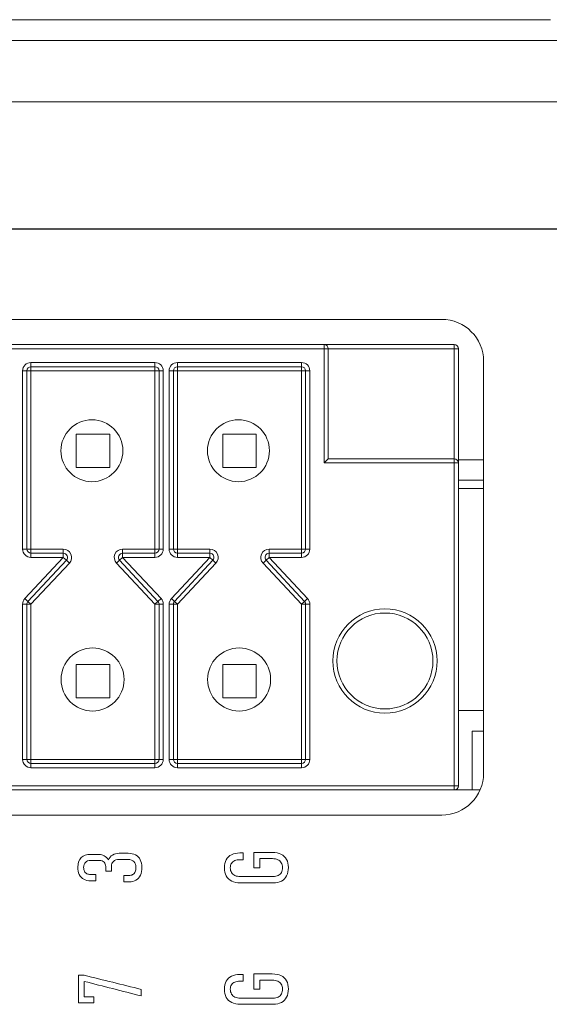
# Model space of a CAD drawing. Header units: millimetres. Extents: x 990 to 1811, y 0 to 562.
# Tile 8 of 256: x 1240 to 1253, y 216 to 239. Entities that reach past the tile are written whole.
import ezdxf

# ---------------------------------------------------------------- set-up
doc = ezdxf.new("R2010")
doc.units = ezdxf.units.MM
for name, color, linetype, true_color in [('1', 7, 'Continuous', 0xffffff), ('11', 7, 'Continuous', 0xffffff), ('12', 7, 'Continuous', 0xffffff)]:
    doc.layers.add(name, color=color, linetype=linetype, true_color=true_color)
doc.layers.add('10', color=7, linetype='Continuous')

msp = doc.modelspace()

# ---------------------------------------------------------------- linework, layer by layer
at = {"layer": '1', "color": 7, "linetype": 'Continuous', "lineweight": 18}
for p, q in [((1235.329, 239.46), (1252.922, 239.46)), ((1253.165, 238.96), (1235.572, 238.96)), ((1236.808, 238.96), (1253.445, 238.96)), ((1253.445, 237.499), (1236.808, 237.499)), ((1254.034, 234.453), (1236.219, 234.453)), ((1250.324, 232.3), (1235.813, 232.3)), ((1251.324, 221.46), (1251.324, 231.3)), ((1250.724, 228.942), (1251.324, 228.942)), ((1251.324, 228.46), (1250.724, 228.46)), ((1251.324, 228.26), (1250.724, 228.26)), ((1226.688, 220.46), (1250.324, 220.46))]:
    msp.add_line(p, q, dxfattribs=at)
for centre, start, end in [((1250.324, 231.3), 0, 90), ((1250.324, 221.46), 270, 0)]:
    msp.add_arc(centre, 1, start, end, dxfattribs=at)
for points, degree in [([(1236.219, 234.466), (1254.034, 234.466)], 1), ([(1242.261, 219.487), (1242.298, 219.465), (1242.333, 219.433), (1242.364, 219.391)], 3), ([(1242.364, 219.391), (1242.384, 219.44), (1242.417, 219.478), (1242.462, 219.505)], 3), ([(1243.011, 219.506), (1243.061, 219.48), (1243.098, 219.442), (1243.124, 219.391)], 3), ([(1245.176, 219.392), (1245.205, 219.445), (1245.248, 219.485), (1245.304, 219.513)], 3), ([(1245.578, 219.555), (1245.578, 219.501), (1245.578, 219.448), (1245.578, 219.394)], 3), ([(1245.84, 219.202), (1245.84, 219.324), (1245.84, 219.446), (1245.84, 219.567)], 3), ([(1246.485, 219.525), (1246.543, 219.497), (1246.587, 219.456), (1246.617, 219.402)], 3), ([(1245.978, 219.419), (1245.978, 219.347), (1245.978, 219.274), (1245.978, 219.202)], 3), ([(1246.492, 219.322), (1246.473, 219.353), (1246.446, 219.378), (1246.41, 219.394)], 3), ([(1241.773, 218.926), (1241.727, 218.951), (1241.692, 218.989), (1241.668, 219.039)], 3), ([(1241.792, 219.117), (1241.805, 219.091), (1241.824, 219.072), (1241.848, 219.059)], 3), ([(1242.063, 219.039), (1242.063, 218.988), (1242.063, 218.938), (1242.063, 218.887)], 3), ([(1242.437, 219.123), (1242.39, 219.123), (1242.344, 219.123), (1242.298, 219.123)], 3), ([(1242.732, 218.862), (1242.732, 218.913), (1242.732, 218.964), (1242.732, 219.015)], 3), ([(1242.942, 219.038), (1242.968, 219.053), (1242.988, 219.075), (1243.002, 219.104)], 3), ([(1243.127, 219.022), (1243.103, 218.97), (1243.068, 218.93), (1243.022, 218.903)], 3), ([(1245.309, 218.883), (1245.251, 218.912), (1245.207, 218.953), (1245.177, 219.007)], 3), ([(1245.304, 219.087), (1245.323, 219.055), (1245.35, 219.031), (1245.386, 219.014)], 3), ([(1245.978, 219.202), (1245.932, 219.202), (1245.886, 219.202), (1245.84, 219.202)], 3), ([(1246.418, 219.015), (1246.451, 219.033), (1246.476, 219.057), (1246.494, 219.09)], 3), ([(1246.62, 219.009), (1246.591, 218.954), (1246.55, 218.912), (1246.496, 218.884)], 3), ([(1242.856, 218.862), (1242.815, 218.862), (1242.773, 218.862), (1242.732, 218.862)], 3), ([(1243.022, 218.903), (1242.976, 218.876), (1242.921, 218.862), (1242.856, 218.862)], 3), ([(1246.496, 218.884), (1246.441, 218.855), (1246.376, 218.841), (1246.3, 218.841)], 3), ([(1241.647, 216.633), (1241.693, 216.633), (1241.739, 216.633), (1241.786, 216.633)], 3), ([(1241.647, 215.971), (1241.647, 216.192), (1241.647, 216.412), (1241.647, 216.633)], 3), ([(1241.786, 216.633), (1242.239, 216.52), (1242.693, 216.408), (1243.147, 216.296)], 3), ([(1245.578, 216.653), (1245.578, 216.599), (1245.578, 216.545), (1245.578, 216.492)], 3), ([(1245.84, 216.3), (1245.84, 216.422), (1245.84, 216.543), (1245.84, 216.665)], 3), ([(1241.786, 216.486), (1241.786, 216.364), (1241.786, 216.242), (1241.786, 216.12)], 3), ([(1243.147, 216.139), (1242.693, 216.255), (1242.239, 216.371), (1241.786, 216.486)], 3), ([(1245.176, 216.49), (1245.205, 216.543), (1245.248, 216.583), (1245.304, 216.611)], 3), ([(1245.38, 216.47), (1245.346, 216.455), (1245.32, 216.433), (1245.302, 216.404)], 3), ([(1245.978, 216.517), (1245.978, 216.444), (1245.978, 216.372), (1245.978, 216.3)], 3), ([(1246.485, 216.623), (1246.543, 216.595), (1246.587, 216.553), (1246.617, 216.5)], 3), ([(1243.147, 216.296), (1243.147, 216.244), (1243.147, 216.192), (1243.147, 216.139)], 3), ([(1245.978, 216.3), (1245.932, 216.3), (1245.886, 216.3), (1245.84, 216.3)], 3), ([(1246.418, 216.113), (1246.451, 216.13), (1246.476, 216.155), (1246.494, 216.187)], 3), ([(1242.011, 215.971), (1241.89, 215.971), (1241.769, 215.971), (1241.647, 215.971)], 3), ([(1241.786, 216.12), (1241.861, 216.12), (1241.936, 216.12), (1242.011, 216.12)], 3), ([(1242.011, 216.12), (1242.011, 216.07), (1242.011, 216.021), (1242.011, 215.971)], 3), ([(1245.309, 215.981), (1245.251, 216.009), (1245.207, 216.05), (1245.177, 216.104)], 3), ([(1246.496, 215.982), (1246.441, 215.953), (1246.376, 215.939), (1246.3, 215.939)], 3), ([(1246.62, 216.107), (1246.591, 216.052), (1246.55, 216.01), (1246.496, 215.982)], 3)]:
    msp.add_open_spline(points, degree=degree, dxfattribs=at)
for points, knots in [([(1241.712, 219.442), (1241.766, 219.495), (1241.842, 219.521), (1241.939, 219.521), (1242.009, 219.521), (1242.08, 219.521), (1242.15, 219.521), (1242.186, 219.521), (1242.223, 219.51), (1242.261, 219.487)], [0, 0, 0, 0, 0.333333, 0.333333, 0.333333, 0.666667, 0.666667, 0.666667, 1, 1, 1, 1]), ([(1242.462, 219.505), (1242.507, 219.533), (1242.56, 219.546), (1242.621, 219.546), (1242.691, 219.546), (1242.761, 219.546), (1242.902, 219.546), (1242.962, 219.533), (1243.011, 219.506)], [0, 0, 0, 0, 0.333333, 0.333333, 0.333333, 0.666667, 0.666667, 1, 1, 1, 1]), ([(1245.304, 219.513), (1245.36, 219.541), (1245.427, 219.555), (1245.505, 219.555), (1245.529, 219.555), (1245.553, 219.555), (1245.578, 219.555)], [0, 0, 0, 0, 0.5, 0.5, 0.5, 1, 1, 1, 1]), ([(1245.84, 219.567), (1245.985, 219.567), (1246.131, 219.567), (1246.277, 219.567), (1246.358, 219.567), (1246.428, 219.553), (1246.485, 219.525)], [0, 0, 0, 0, 0.5, 0.5, 0.5, 1, 1, 1, 1]), ([(1241.668, 219.039), (1241.644, 219.088), (1241.632, 219.148), (1241.632, 219.218), (1241.632, 219.314), (1241.659, 219.389), (1241.712, 219.442)], [0, 0, 0, 0, 0.5, 0.5, 0.5, 1, 1, 1, 1]), ([(1241.815, 219.33), (1241.786, 219.302), (1241.772, 219.261), (1241.772, 219.208), (1241.772, 219.172), (1241.779, 219.142), (1241.792, 219.117)], [0, 0, 0, 0, 0.5, 0.5, 0.5, 1, 1, 1, 1]), ([(1242.298, 219.123), (1242.298, 219.159), (1242.298, 219.194), (1242.298, 219.23), (1242.298, 219.275), (1242.285, 219.31), (1242.233, 219.36), (1242.196, 219.373), (1242.149, 219.373), (1242.078, 219.373), (1242.008, 219.373), (1241.937, 219.373), (1241.884, 219.373), (1241.844, 219.359), (1241.815, 219.33)], [0, 0, 0, 0, 0.2, 0.2, 0.2, 0.4, 0.4, 0.6, 0.6, 0.6, 0.8, 0.8, 0.8, 1, 1, 1, 1]), ([(1242.484, 219.353), (1242.452, 219.324), (1242.437, 219.282), (1242.437, 219.23), (1242.437, 219.194), (1242.437, 219.159), (1242.437, 219.123)], [0, 0, 0, 0, 0.5, 0.5, 0.5, 1, 1, 1, 1]), ([(1242.972, 219.348), (1242.938, 219.381), (1242.891, 219.398), (1242.831, 219.398), (1242.76, 219.398), (1242.69, 219.398), (1242.62, 219.398), (1242.562, 219.398), (1242.516, 219.383), (1242.484, 219.353)], [0, 0, 0, 0, 0.333333, 0.333333, 0.333333, 0.666667, 0.666667, 0.666667, 1, 1, 1, 1]), ([(1243.002, 219.104), (1243.016, 219.133), (1243.022, 219.168), (1243.022, 219.209), (1243.022, 219.269), (1243.006, 219.315), (1242.972, 219.348)], [0, 0, 0, 0, 0.5, 0.5, 0.5, 1, 1, 1, 1]), ([(1243.124, 219.391), (1243.15, 219.34), (1243.163, 219.28), (1243.163, 219.209), (1243.163, 219.136), (1243.151, 219.074), (1243.127, 219.022)], [0, 0, 0, 0, 0.5, 0.5, 0.5, 1, 1, 1, 1]), ([(1245.177, 219.007), (1245.147, 219.061), (1245.132, 219.125), (1245.132, 219.275), (1245.146, 219.339), (1245.176, 219.392)], [0, 0, 0, 0, 0.5, 0.5, 1, 1, 1, 1]), ([(1245.38, 219.372), (1245.346, 219.357), (1245.32, 219.335), (1245.284, 219.277), (1245.275, 219.242), (1245.275, 219.201), (1245.275, 219.156), (1245.285, 219.118), (1245.304, 219.087)], [0, 0, 0, 0, 0.333333, 0.333333, 0.666667, 0.666667, 0.666667, 1, 1, 1, 1]), ([(1245.578, 219.394), (1245.553, 219.394), (1245.529, 219.394), (1245.505, 219.394), (1245.456, 219.394), (1245.415, 219.387), (1245.38, 219.372)], [0, 0, 0, 0, 0.5, 0.5, 0.5, 1, 1, 1, 1]), ([(1246.41, 219.394), (1246.374, 219.411), (1246.331, 219.419), (1246.281, 219.419), (1246.18, 219.419), (1246.079, 219.419), (1245.978, 219.419)], [0, 0, 0, 0, 0.5, 0.5, 0.5, 1, 1, 1, 1]), ([(1246.494, 219.09), (1246.511, 219.122), (1246.519, 219.161), (1246.519, 219.252), (1246.51, 219.29), (1246.492, 219.322)], [0, 0, 0, 0, 0.5, 0.5, 1, 1, 1, 1]), ([(1246.617, 219.402), (1246.648, 219.348), (1246.663, 219.283), (1246.663, 219.13), (1246.649, 219.064), (1246.62, 219.009)], [0, 0, 0, 0, 0.5, 0.5, 1, 1, 1, 1]), ([(1241.848, 219.059), (1241.873, 219.045), (1241.903, 219.039), (1241.938, 219.039), (1241.98, 219.039), (1242.021, 219.039), (1242.063, 219.039)], [0, 0, 0, 0, 0.5, 0.5, 0.5, 1, 1, 1, 1]), ([(1242.732, 219.015), (1242.77, 219.015), (1242.808, 219.015), (1242.883, 219.015), (1242.915, 219.022), (1242.942, 219.038)], [0, 0, 0, 0, 0.5, 0.5, 1, 1, 1, 1]), ([(1245.386, 219.014), (1245.422, 218.998), (1245.466, 218.99), (1245.517, 218.99), (1245.778, 218.99), (1246.039, 218.99), (1246.3, 218.99), (1246.346, 218.99), (1246.385, 218.998), (1246.418, 219.015)], [0, 0, 0, 0, 0.333333, 0.333333, 0.333333, 0.666667, 0.666667, 0.666667, 1, 1, 1, 1]), ([(1242.063, 218.887), (1242.021, 218.887), (1241.98, 218.887), (1241.938, 218.887), (1241.874, 218.887), (1241.818, 218.9), (1241.773, 218.926)], [0, 0, 0, 0, 0.5, 0.5, 0.5, 1, 1, 1, 1]), ([(1246.3, 218.841), (1246.039, 218.841), (1245.778, 218.841), (1245.517, 218.841), (1245.435, 218.841), (1245.366, 218.855), (1245.309, 218.883)], [0, 0, 0, 0, 0.5, 0.5, 0.5, 1, 1, 1, 1]), ([(1245.304, 216.611), (1245.36, 216.639), (1245.427, 216.653), (1245.505, 216.653), (1245.529, 216.653), (1245.553, 216.653), (1245.578, 216.653)], [0, 0, 0, 0, 0.5, 0.5, 0.5, 1, 1, 1, 1]), ([(1245.84, 216.665), (1245.985, 216.665), (1246.131, 216.665), (1246.277, 216.665), (1246.358, 216.665), (1246.428, 216.651), (1246.485, 216.623)], [0, 0, 0, 0, 0.5, 0.5, 0.5, 1, 1, 1, 1]), ([(1245.177, 216.104), (1245.147, 216.158), (1245.132, 216.223), (1245.132, 216.373), (1245.146, 216.437), (1245.176, 216.49)], [0, 0, 0, 0, 0.5, 0.5, 1, 1, 1, 1]), ([(1245.302, 216.404), (1245.284, 216.375), (1245.275, 216.34), (1245.275, 216.299), (1245.275, 216.254), (1245.285, 216.216), (1245.323, 216.153), (1245.35, 216.129), (1245.386, 216.112)], [0, 0, 0, 0, 0.333333, 0.333333, 0.333333, 0.666667, 0.666667, 1, 1, 1, 1]), ([(1245.578, 216.492), (1245.553, 216.492), (1245.529, 216.492), (1245.505, 216.492), (1245.456, 216.492), (1245.415, 216.484), (1245.38, 216.47)], [0, 0, 0, 0, 0.5, 0.5, 0.5, 1, 1, 1, 1]), ([(1246.41, 216.492), (1246.374, 216.508), (1246.331, 216.517), (1246.281, 216.517), (1246.18, 216.517), (1246.079, 216.517), (1245.978, 216.517)], [0, 0, 0, 0, 0.5, 0.5, 0.5, 1, 1, 1, 1]), ([(1246.494, 216.187), (1246.511, 216.22), (1246.519, 216.259), (1246.519, 216.35), (1246.51, 216.388), (1246.473, 216.451), (1246.446, 216.475), (1246.41, 216.492)], [0, 0, 0, 0, 0.333333, 0.333333, 0.666667, 0.666667, 1, 1, 1, 1]), ([(1246.617, 216.5), (1246.648, 216.446), (1246.663, 216.381), (1246.663, 216.228), (1246.649, 216.162), (1246.62, 216.107)], [0, 0, 0, 0, 0.5, 0.5, 1, 1, 1, 1]), ([(1246.3, 215.939), (1246.039, 215.939), (1245.778, 215.939), (1245.517, 215.939), (1245.435, 215.939), (1245.366, 215.953), (1245.309, 215.981)], [0, 0, 0, 0, 0.5, 0.5, 0.5, 1, 1, 1, 1]), ([(1245.386, 216.112), (1245.422, 216.096), (1245.466, 216.087), (1245.517, 216.087), (1245.778, 216.087), (1246.039, 216.087), (1246.3, 216.087), (1246.346, 216.087), (1246.385, 216.096), (1246.418, 216.113)], [0, 0, 0, 0, 0.333333, 0.333333, 0.333333, 0.666667, 0.666667, 0.666667, 1, 1, 1, 1])]:
    msp.add_open_spline(points, degree=3, knots=knots, dxfattribs=at)
at = {"layer": '10', "color": 7, "linetype": 'Continuous', "lineweight": 18}
for p, q in [((1229.494, 231.7), (1247.514, 231.7)), ((1247.514, 231.7), (1250.624, 231.7)), ((1247.514, 231.7), (1247.514, 231.6)), ((1250.624, 231.7), (1250.624, 231.6)), ((1247.514, 231.6), (1229.494, 231.6)), ((1247.514, 228.87), (1247.514, 231.6)), ((1247.514, 231.6), (1247.614, 231.6)), ((1250.624, 231.6), (1247.614, 231.6)), ((1247.614, 231.6), (1247.614, 228.97)), ((1250.724, 231.6), (1250.624, 231.6)), ((1250.624, 228.97), (1250.624, 231.6)), ((1250.724, 231.6), (1250.724, 228.87)), ((1240.514, 231.27), (1243.474, 231.27)), ((1240.514, 231.27), (1240.514, 231.17)), ((1243.474, 231.27), (1243.474, 231.17)), ((1244.014, 231.27), (1244.014, 231.17)), ((1244.014, 231.27), (1246.974, 231.27)), ((1246.974, 231.27), (1246.974, 231.17)), ((1240.314, 231.07), (1240.414, 231.07)), ((1240.314, 231.07), (1240.314, 226.815)), ((1240.414, 231.07), (1240.514, 231.07)), ((1240.414, 231.07), (1240.414, 226.815)), ((1240.514, 231.17), (1240.514, 231.07)), ((1243.474, 231.17), (1240.514, 231.17)), ((1243.474, 231.07), (1240.514, 231.07)), ((1240.514, 231.07), (1240.514, 226.815)), ((1243.474, 231.17), (1243.474, 231.07)), ((1243.574, 231.07), (1243.474, 231.07)), ((1243.474, 226.815), (1243.474, 231.07)), ((1243.574, 231.07), (1243.674, 231.07)), ((1243.574, 226.815), (1243.574, 231.07)), ((1243.674, 231.07), (1243.674, 226.815)), ((1243.814, 231.07), (1243.914, 231.07)), ((1243.814, 231.07), (1243.814, 226.815)), ((1243.914, 231.07), (1244.014, 231.07)), ((1243.914, 231.07), (1243.914, 226.815)), ((1244.014, 231.17), (1244.014, 231.07)), ((1246.974, 231.17), (1244.014, 231.17)), ((1246.974, 231.07), (1244.014, 231.07)), ((1244.014, 231.07), (1244.014, 226.815)), ((1246.974, 231.17), (1246.974, 231.07)), ((1247.074, 231.07), (1246.974, 231.07)), ((1246.974, 226.815), (1246.974, 231.07)), ((1247.074, 231.07), (1247.174, 231.07)), ((1247.074, 226.815), (1247.074, 231.07)), ((1247.174, 231.07), (1247.174, 226.815)), ((1242.394, 229.56), (1241.594, 229.56)), ((1241.594, 229.56), (1241.594, 228.76)), ((1242.394, 229.56), (1242.394, 228.76)), ((1245.894, 229.56), (1245.094, 229.56)), ((1245.094, 229.56), (1245.094, 228.76)), ((1245.894, 229.56), (1245.894, 228.76)), ((1247.614, 228.97), (1247.514, 228.87)), ((1250.624, 228.87), (1247.514, 228.87)), ((1247.614, 228.97), (1250.624, 228.97)), ((1250.624, 228.97), (1250.624, 228.87)), ((1250.624, 221.16), (1250.624, 228.87)), ((1250.724, 228.87), (1250.624, 228.87)), ((1250.724, 228.87), (1250.724, 221.16)), ((1242.394, 228.76), (1241.594, 228.76)), ((1245.894, 228.76), (1245.094, 228.76)), ((1240.314, 226.815), (1240.414, 226.815)), ((1240.414, 226.815), (1240.514, 226.815)), ((1240.514, 226.815), (1241.285, 226.815)), ((1240.514, 226.715), (1240.514, 226.815)), ((1241.285, 226.715), (1241.285, 226.815)), ((1242.703, 226.815), (1243.474, 226.815)), ((1242.703, 226.815), (1242.703, 226.715)), ((1243.474, 226.715), (1243.474, 226.815)), ((1243.574, 226.815), (1243.474, 226.815)), ((1243.674, 226.815), (1243.574, 226.815)), ((1243.814, 226.815), (1243.914, 226.815)), ((1243.914, 226.815), (1244.014, 226.815)), ((1244.014, 226.815), (1244.785, 226.815)), ((1244.014, 226.715), (1244.014, 226.815)), ((1244.785, 226.715), (1244.785, 226.815)), ((1246.203, 226.815), (1246.974, 226.815)), ((1246.203, 226.815), (1246.203, 226.715)), ((1246.974, 226.715), (1246.974, 226.815)), ((1247.074, 226.815), (1246.974, 226.815)), ((1247.174, 226.815), (1247.074, 226.815)), ((1240.368, 225.631), (1241.285, 226.615)), ((1241.359, 226.546), (1240.441, 225.562)), ((1240.514, 226.715), (1241.285, 226.715)), ((1240.514, 226.615), (1240.514, 226.715)), ((1240.514, 226.615), (1241.285, 226.615)), ((1241.285, 226.615), (1241.285, 226.715)), ((1241.285, 226.615), (1241.359, 226.546)), ((1241.359, 226.546), (1241.432, 226.478)), ((1242.63, 226.546), (1242.556, 226.478)), ((1242.63, 226.546), (1242.703, 226.615)), ((1243.547, 225.562), (1242.63, 226.546)), ((1242.703, 226.715), (1243.474, 226.715)), ((1242.703, 226.615), (1242.703, 226.715)), ((1242.703, 226.615), (1243.474, 226.615)), ((1243.62, 225.631), (1242.703, 226.615)), ((1243.474, 226.715), (1243.474, 226.615)), ((1243.868, 225.631), (1244.785, 226.615)), ((1244.859, 226.546), (1243.941, 225.562)), ((1244.014, 226.715), (1244.785, 226.715)), ((1244.014, 226.615), (1244.014, 226.715)), ((1244.014, 226.615), (1244.785, 226.615)), ((1244.785, 226.615), (1244.785, 226.715)), ((1244.785, 226.615), (1244.859, 226.546)), ((1244.859, 226.546), (1244.932, 226.478)), ((1246.13, 226.546), (1246.056, 226.478)), ((1246.13, 226.546), (1246.203, 226.615)), ((1247.047, 225.562), (1246.13, 226.546)), ((1246.203, 226.615), (1246.203, 226.715)), ((1246.203, 226.715), (1246.974, 226.715)), ((1247.12, 225.631), (1246.203, 226.615)), ((1246.203, 226.615), (1246.974, 226.615)), ((1246.974, 226.715), (1246.974, 226.615)), ((1241.432, 226.478), (1240.514, 225.494)), ((1243.474, 225.494), (1242.556, 226.478)), ((1244.932, 226.478), (1244.014, 225.494)), ((1246.974, 225.494), (1246.056, 226.478)), ((1240.441, 225.562), (1240.368, 225.631)), ((1243.547, 225.562), (1243.62, 225.631)), ((1243.941, 225.562), (1243.868, 225.631)), ((1247.047, 225.562), (1247.12, 225.631)), ((1240.314, 225.494), (1240.314, 221.79)), ((1240.414, 225.494), (1240.314, 225.494)), ((1240.514, 225.494), (1240.414, 225.494)), ((1240.414, 225.494), (1240.414, 221.79)), ((1240.441, 225.562), (1240.514, 225.494)), ((1240.514, 225.494), (1240.514, 221.79)), ((1243.474, 225.494), (1243.547, 225.562)), ((1243.474, 225.494), (1243.574, 225.494)), ((1243.474, 221.79), (1243.474, 225.494)), ((1243.574, 221.79), (1243.574, 225.494)), ((1243.574, 225.494), (1243.674, 225.494)), ((1243.674, 225.494), (1243.674, 221.79)), ((1243.814, 225.494), (1243.814, 221.79)), ((1243.914, 225.494), (1243.814, 225.494)), ((1244.014, 225.494), (1243.914, 225.494)), ((1243.914, 225.494), (1243.914, 221.79)), ((1243.941, 225.562), (1244.014, 225.494)), ((1244.014, 225.494), (1244.014, 221.79)), ((1246.974, 225.494), (1247.047, 225.562)), ((1246.974, 221.79), (1246.974, 225.494)), ((1246.974, 225.494), (1247.074, 225.494)), ((1247.074, 221.79), (1247.074, 225.494)), ((1247.074, 225.494), (1247.174, 225.494)), ((1247.174, 225.494), (1247.174, 221.79)), ((1242.394, 224.06), (1241.594, 224.06)), ((1241.594, 223.26), (1241.594, 224.06)), ((1242.394, 223.26), (1242.394, 224.06)), ((1245.094, 223.26), (1245.094, 224.06)), ((1245.894, 224.06), (1245.094, 224.06)), ((1245.894, 223.26), (1245.894, 224.06)), ((1242.394, 223.26), (1241.594, 223.26)), ((1245.894, 223.26), (1245.094, 223.26)), ((1251.05, 222.46), (1251.05, 221.06)), ((1251.05, 222.46), (1251.324, 222.46)), ((1240.414, 221.79), (1240.314, 221.79)), ((1240.514, 221.79), (1240.414, 221.79)), ((1240.514, 221.79), (1240.514, 221.69)), ((1240.514, 221.79), (1243.474, 221.79)), ((1240.514, 221.69), (1240.514, 221.59)), ((1240.514, 221.69), (1243.474, 221.69)), ((1243.474, 221.59), (1240.514, 221.59)), ((1243.474, 221.79), (1243.474, 221.69)), ((1243.474, 221.79), (1243.574, 221.79)), ((1243.474, 221.69), (1243.474, 221.59)), ((1243.574, 221.79), (1243.674, 221.79)), ((1243.914, 221.79), (1243.814, 221.79)), ((1244.014, 221.79), (1243.914, 221.79)), ((1244.014, 221.79), (1244.014, 221.69)), ((1244.014, 221.79), (1246.974, 221.79)), ((1244.014, 221.69), (1246.974, 221.69)), ((1244.014, 221.69), (1244.014, 221.59)), ((1246.974, 221.59), (1244.014, 221.59)), ((1246.974, 221.79), (1246.974, 221.69)), ((1246.974, 221.79), (1247.074, 221.79)), ((1246.974, 221.69), (1246.974, 221.59)), ((1247.074, 221.79), (1247.174, 221.79)), ((1226.414, 221.16), (1250.624, 221.16)), ((1250.724, 221.16), (1250.624, 221.16)), ((1250.624, 221.06), (1250.624, 221.16)), ((1250.624, 221.06), (1226.414, 221.06)), ((1251.241, 221.06), (1250.626, 221.06))]:
    msp.add_line(p, q, dxfattribs=at)
for centre, radius in [((1241.969, 229.163), 0.74), ((1245.469, 229.163), 0.74), ((1248.968, 224.14), 1.246), ((1248.968, 224.14), 1.146), ((1241.985, 223.698), 0.753), ((1245.485, 223.698), 0.753)]:
    msp.add_circle(centre, radius, dxfattribs=at)
for centre, radius, start, end in [((1247.514, 231.6), 0.1, 0, 90), ((1250.624, 231.6), 0.1, 0, 90), ((1240.514, 231.07), 0.2, 90, 180), ((1243.474, 231.07), 0.2, 0, 90), ((1244.014, 231.07), 0.2, 90, 180), ((1246.974, 231.07), 0.2, 0, 90), ((1240.514, 231.07), 0.1, 90, 180), ((1243.474, 231.07), 0.1, 0, 90), ((1244.014, 231.07), 0.1, 90, 180), ((1246.974, 231.07), 0.1, 0, 90), ((1250.624, 228.87), 0.1, 0, 90), ((1240.514, 226.815), 0.2, 180, 270), ((1240.514, 226.815), 0.1, 180, 270), ((1241.285, 226.615), 0.2, 317, 90), ((1242.703, 226.615), 0.2, 90, 223), ((1243.474, 226.815), 0.2, 270, 0), ((1243.474, 226.815), 0.1, 270, 0), ((1244.014, 226.815), 0.2, 180, 270), ((1244.014, 226.815), 0.1, 180, 270), ((1244.785, 226.615), 0.2, 317, 90), ((1246.203, 226.615), 0.2, 90, 223), ((1246.974, 226.815), 0.2, 270, 0), ((1246.974, 226.815), 0.1, 270, 0), ((1241.285, 226.615), 0.1, 317, 90), ((1242.703, 226.615), 0.1, 90, 223), ((1244.785, 226.615), 0.1, 317, 90), ((1246.203, 226.615), 0.1, 90, 223), ((1240.514, 225.494), 0.2, 137, 180), ((1243.474, 225.494), 0.2, 0, 43), ((1244.014, 225.494), 0.2, 137, 180), ((1246.974, 225.494), 0.2, 0, 43), ((1240.514, 225.494), 0.1, 137, 180), ((1243.474, 225.494), 0.1, 0, 43), ((1244.014, 225.494), 0.1, 137, 180), ((1246.974, 225.494), 0.1, 0, 43), ((1240.514, 221.79), 0.2, 180, 270), ((1240.514, 221.79), 0.1, 180, 270), ((1243.474, 221.79), 0.2, 270, 0), ((1243.474, 221.79), 0.1, 270, 0), ((1244.014, 221.79), 0.2, 180, 270), ((1244.014, 221.79), 0.1, 180, 270), ((1246.974, 221.79), 0.2, 270, 0), ((1246.974, 221.79), 0.1, 270, 0), ((1250.624, 221.16), 0.1, 270, 0)]:
    msp.add_arc(centre, radius, start, end, dxfattribs=at)
at = {"layer": '11', "color": 7, "linetype": 'Continuous', "lineweight": 18}
msp.add_line((1251.051, 221.06), (1250.628, 221.06), dxfattribs=at)
at = {"layer": '12', "color": 7, "linetype": 'Continuous', "lineweight": 18}
msp.add_line((1250.724, 222.96), (1251.324, 222.96), dxfattribs=at)

doc.saveas('drawing.dxf')
